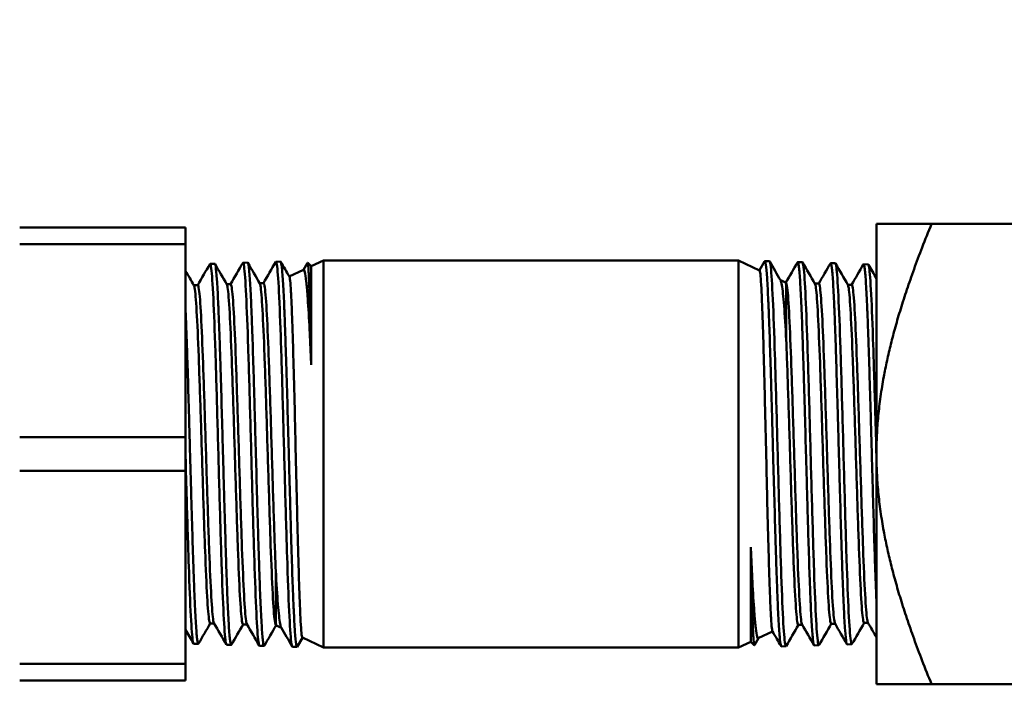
# Model space of a CAD drawing. Header units: inches. Extents: x 0 to 136, y 2 to 86.
# Tile 66 of 160: x 60.9 to 63.04, y 51.36 to 52.81. Entities that reach past the tile are written whole.
import ezdxf

# ---------------------------------------------------------------- set-up
doc = ezdxf.new("R2010")
doc.units = ezdxf.units.IN
doc.header["$LTSCALE"] = 4
doc.header["$MEASUREMENT"] = 0
doc.layers.add('Dimension (ANSI)', color=7, linetype='Continuous', lineweight=25)
doc.layers.add('Visible (ANSI)', color=7, linetype='Continuous', lineweight=50)
doc.styles.add('Note Text (ANSI)', font='tahoma.ttf')
doc.dimstyles.new('Default (ANSI)', dxfattribs={"dimscale": 4, "dimtxt": 0.12, "dimasz": 0.098425, "dimexe": 0.125, "dimexo": 0.0625, "dimgap": 0.031496, "dimtad": 0, "dimtih": 1, "dimtoh": 1, "dimrnd": 1e-08, "dimzin": 4, "dimdsep": 46, "dimtxsty": 'Note Text (ANSI)', "dimcen": 0.09, "dimdle": 0.393701, "dimclrd": 256, "dimclre": 256, "dimclrt": 256, "dimadec": 0, "dimazin": 1, "dimtfac": 1, "dimtofl": 0, "dimtmove": 0, "dimatfit": 3, "dimfxl": 1, "dimtolj": 1, "dimtzin": 4, "dimlwd": -1, "dimlwe": -1, "dimarcsym": 0})

# ---------------------------------------------------------------- blocks, each defined once
blk = doc.blocks.new('*D9')
at = {"layer": 'Defpoints', "color": 0, "transparency": 16777216}
for p in [(65.1541, 72.0232), (30.9491, 67.7637), (65.1541, 51.8443)]:
    blk.add_point(p, dxfattribs=at)
at = {"layer": 'Dimension (ANSI)', "transparency": 16777216}
for p, q in [((30.9491, 68.0137), (30.9491, 72.5232)), ((65.1541, 52.0943), (65.1541, 72.5232)), ((31.3428, 72.0232), (47.1473, 72.0232)), ((64.7604, 72.0232), (48.9559, 72.0232))]:
    blk.add_line(p, q, dxfattribs=at)
for points in [[(31.3428, 72.0888), (31.3428, 71.9576), (30.9491, 72.0232)], [(64.7604, 72.0888), (64.7604, 71.9576), (65.1541, 72.0232)]]:
    blk.add_solid(points, dxfattribs=at)
at = {"layer": 'Dimension (ANSI)', "transparency": 16777216, "insert": (47.2733, 72.2732), "char_height": 0.48, "attachment_point": 1, "style": 'Note Text (ANSI)'}
blk.add_mtext('\\A1;34.21', dxfattribs=at)

msp = doc.modelspace()

# ---------------------------------------------------------------- linework, layer by layer
at = {"layer": 'Visible (ANSI)'}
for p, q in [((61.2636, 52.3557), (60.9036, 52.3557)), ((61.2636, 52.319), (61.2636, 52.3557)), ((62.7636, 51.8637), (62.7636, 52.3637)), ((62.8832, 52.3637), (62.7636, 52.3637)), ((63.3261, 52.3637), (62.8832, 52.3637)), ((60.9036, 52.319), (61.2636, 52.319)), ((61.2636, 52.319), (61.2636, 51.9005)), ((61.5365, 52.2714), (61.563, 52.2837)), ((61.563, 52.2837), (61.563, 51.4437)), ((62.4642, 52.2837), (61.563, 52.2837)), ((62.4642, 51.4437), (62.4642, 52.2837)), ((62.5098, 52.2625), (62.4642, 52.2837)), ((61.317, 52.2766), (61.3271, 52.2769)), ((61.3885, 52.2789), (61.3985, 52.2792)), ((61.4599, 52.2811), (61.4699, 52.2814)), ((61.4888, 52.2492), (61.52, 52.2637)), ((61.5197, 52.2635), (61.5285, 52.2789)), ((61.5365, 52.2714), (61.5288, 52.279)), ((61.5365, 52.0576), (61.5365, 52.2714)), ((62.5095, 52.2626), (62.5208, 52.282)), ((62.5313, 52.2822), (62.5213, 52.2825)), ((62.6028, 52.28), (62.5927, 52.2803)), ((62.6742, 52.2778), (62.6642, 52.2781)), ((62.7456, 52.2755), (62.7356, 52.2758)), ((62.567, 52.2358), (62.5552, 52.2413)), ((61.2903, 52.2302), (61.2816, 52.2302)), ((61.3617, 52.2324), (61.3531, 52.2324)), ((61.4331, 52.2347), (61.4245, 52.2347)), ((62.6298, 52.2336), (62.6385, 52.2336)), ((62.7013, 52.2313), (62.7099, 52.2313)), ((61.2636, 51.9005), (60.9036, 51.9005)), ((61.2636, 51.827), (61.2636, 51.9005)), ((62.7636, 51.3637), (62.7636, 51.8637)), ((60.9036, 51.827), (61.2636, 51.827)), ((61.2636, 51.827), (61.2636, 51.4085)), ((62.4907, 51.6618), (62.4907, 51.4561)), ((61.3257, 51.4961), (61.3171, 51.4961)), ((61.3971, 51.4939), (61.3885, 51.4939)), ((62.5938, 51.4928), (62.6024, 51.4928)), ((62.6652, 51.495), (62.6739, 51.495)), ((62.7367, 51.4972), (62.7453, 51.4972)), ((61.4601, 51.4917), (61.4599, 51.4917)), ((61.4601, 51.4917), (61.4716, 51.4863)), ((62.5382, 51.4782), (62.5068, 51.4636)), ((61.2813, 51.4519), (61.2914, 51.4516)), ((61.3528, 51.4497), (61.3628, 51.4494)), ((61.5175, 51.4649), (61.5062, 51.4454)), ((61.5172, 51.4651), (61.563, 51.4437)), ((62.4907, 51.4561), (62.4642, 51.4437)), ((62.4907, 51.4561), (62.4982, 51.4486)), ((62.5072, 51.4638), (62.4985, 51.4488)), ((62.7099, 51.4508), (62.6999, 51.4505)), ((61.4242, 51.4475), (61.4342, 51.4472)), ((61.4956, 51.4453), (61.5056, 51.445)), ((62.4642, 51.4437), (61.563, 51.4437)), ((62.567, 51.4464), (62.557, 51.4461)), ((62.6385, 51.4486), (62.6284, 51.4483)), ((61.2636, 51.4085), (60.9036, 51.4085)), ((61.2636, 51.3717), (61.2636, 51.4085)), ((60.9036, 51.3717), (61.2636, 51.3717)), ((62.8832, 51.3637), (62.7636, 51.3637)), ((63.3261, 51.3637), (62.8832, 51.3637))]:
    msp.add_line(p, q, dxfattribs=at)
for points, weights in [([(62.8832, 52.3637), (62.7636, 52.0708), (62.7636, 51.8637)], [3.93403385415, 4.74879894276, 4.74879894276]), ([(62.7636, 51.8637), (62.7636, 51.6566), (62.8832, 51.3637)], [4.74879894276, 4.74879894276, 3.93403385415])]:
    msp.add_rational_spline(points, weights, degree=2, dxfattribs=at)
for points in [[(61.29, 52.2302), (61.2988, 52.2455), (61.3077, 52.2608), (61.3165, 52.2761)], [(61.3277, 52.2764), (61.3362, 52.2616), (61.3448, 52.2467), (61.3534, 52.2319)], [(61.3614, 52.2324), (61.3702, 52.2477), (61.3791, 52.2631), (61.3879, 52.2784)], [(61.3991, 52.2786), (61.4077, 52.2638), (61.4162, 52.249), (61.4248, 52.2341)], [(61.4328, 52.2347), (61.4417, 52.25), (61.4505, 52.2653), (61.4594, 52.2806)], [(61.4705, 52.2808), (61.4767, 52.2701), (61.4829, 52.2594), (61.4891, 52.2488)], [(62.532, 52.2815), (62.5398, 52.2679), (62.5477, 52.2543), (62.5556, 52.2406)], [(62.5668, 52.2359), (62.5753, 52.2505), (62.5837, 52.2652), (62.5922, 52.2798)], [(62.6034, 52.2793), (62.6123, 52.2639), (62.6212, 52.2484), (62.6301, 52.233)], [(62.6382, 52.2336), (62.6466, 52.2482), (62.6551, 52.2629), (62.6636, 52.2776)], [(62.6748, 52.2771), (62.6837, 52.2616), (62.6927, 52.2462), (62.7016, 52.2308)], [(62.7096, 52.2313), (62.7181, 52.246), (62.7266, 52.2607), (62.735, 52.2754)], [(62.7463, 52.2748), (62.752, 52.2648), (62.7578, 52.2548), (62.7636, 52.2449)], [(61.2636, 52.2614), (61.2697, 52.2508), (61.2758, 52.2403), (61.2819, 52.2297)], [(62.567, 52.2358), (62.5671, 52.2358), (62.5671, 52.2358), (62.5671, 52.2358)], [(61.3174, 51.4961), (61.3089, 51.4815), (61.3004, 51.4668), (61.2919, 51.4521)], [(61.3521, 51.4504), (61.3432, 51.4658), (61.3343, 51.4812), (61.3254, 51.4967)], [(61.3888, 51.4939), (61.3803, 51.4792), (61.3718, 51.4646), (61.3633, 51.4499)], [(61.4235, 51.4482), (61.4146, 51.4636), (61.4057, 51.479), (61.3968, 51.4944)], [(62.5941, 51.4928), (62.5853, 51.4775), (62.5764, 51.4622), (62.5676, 51.4469)], [(62.6279, 51.4488), (62.6193, 51.4636), (62.6107, 51.4785), (62.6021, 51.4933)], [(62.6655, 51.495), (62.6567, 51.4797), (62.6478, 51.4644), (62.639, 51.4491)], [(62.6993, 51.4511), (62.6907, 51.4659), (62.6821, 51.4807), (62.6736, 51.4955)], [(62.737, 51.4972), (62.7281, 51.4819), (62.7193, 51.4666), (62.7104, 51.4513)], [(62.7636, 51.4656), (62.7574, 51.4763), (62.7512, 51.487), (62.745, 51.4978)], [(61.2807, 51.4526), (61.275, 51.4625), (61.2693, 51.4723), (61.2636, 51.4822)], [(61.4602, 51.4917), (61.4517, 51.477), (61.4432, 51.4623), (61.4348, 51.4477)], [(61.495, 51.446), (61.4871, 51.4597), (61.4792, 51.4733), (61.4713, 51.487)], [(62.5564, 51.4467), (62.5502, 51.4573), (62.5441, 51.468), (62.5379, 51.4786)]]:
    msp.add_open_spline(points, degree=3, dxfattribs=at)
for points, knots in [([(61.3528, 51.4497), (61.3521, 51.4498), (61.3514, 51.452), (61.3507, 51.4565), (61.3492, 51.4662), (61.3477, 51.4864), (61.3463, 51.5156), (61.3448, 51.5448), (61.3433, 51.583), (61.3418, 51.6273), (61.3403, 51.6716), (61.3389, 51.7219), (61.3374, 51.7746), (61.3359, 51.8273), (61.3344, 51.8822), (61.3329, 51.9353), (61.3314, 51.9884), (61.33, 52.0396), (61.3285, 52.0851), (61.327, 52.1306), (61.3255, 52.1703), (61.324, 52.2013), (61.3225, 52.2323), (61.3211, 52.2546), (61.3196, 52.2665), (61.3186, 52.2747), (61.3175, 52.2779), (61.3165, 52.2761)], [-0.51742015, -0.51742015, -0.51742015, -0.51742015, -0.515625, -0.515625, -0.515625, -0.51171875, -0.51171875, -0.51171875, -0.5078125, -0.5078125, -0.5078125, -0.50390625, -0.50390625, -0.50390625, -0.5, -0.5, -0.5, -0.49609375, -0.49609375, -0.49609375, -0.4921875, -0.4921875, -0.4921875, -0.48828125, -0.48828125, -0.48828125, -0.48558322, -0.48558322, -0.48558322, -0.48558322]), ([(61.3271, 52.2769), (61.3273, 52.277), (61.3275, 52.2767), (61.3277, 52.2763), (61.3282, 52.2753), (61.3286, 52.2734), (61.3291, 52.2706), (61.33, 52.265), (61.3308, 52.2557), (61.3317, 52.2428), (61.3322, 52.2363), (61.3326, 52.229), (61.3331, 52.2209), (61.3335, 52.2128), (61.334, 52.2039), (61.3344, 52.1942), (61.3348, 52.1846), (61.3353, 52.1742), (61.3357, 52.1629), (61.3362, 52.1517), (61.3366, 52.1399), (61.3371, 52.1275), (61.3375, 52.1151), (61.338, 52.1022), (61.3384, 52.0887), (61.3388, 52.0752), (61.3393, 52.0611), (61.3397, 52.0465), (61.3406, 52.0173), (61.3415, 51.987), (61.3424, 51.9556), (61.3428, 51.9399), (61.3433, 51.9238), (61.3437, 51.9077), (61.3442, 51.8916), (61.3446, 51.8755), (61.345, 51.8594), (61.3455, 51.8433), (61.3459, 51.8273), (61.3464, 51.8113), (61.3468, 51.7953), (61.3473, 51.7792), (61.3477, 51.7635), (61.3486, 51.7321), (61.3495, 51.702), (61.3504, 51.6733), (61.3508, 51.659), (61.3513, 51.6449), (61.3517, 51.6315), (61.3521, 51.6181), (61.3526, 51.6053), (61.353, 51.5932), (61.3535, 51.581), (61.3539, 51.5695), (61.3543, 51.5585), (61.3548, 51.5476), (61.3552, 51.5372), (61.3557, 51.5278), (61.3566, 51.5089), (61.3574, 51.4932), (61.3583, 51.4808), (61.3588, 51.4746), (61.3592, 51.4693), (61.3597, 51.4649), (61.3601, 51.4606), (61.3606, 51.4571), (61.361, 51.4546), (61.3614, 51.4521), (61.3619, 51.4504), (61.3623, 51.4498), (61.3627, 51.4493), (61.363, 51.4493), (61.3633, 51.4499)], [0.7080056, 0.7080056, 0.7080056, 0.7080056, 0.70898438, 0.70898438, 0.70898438, 0.7109375, 0.7109375, 0.7109375, 0.71484375, 0.71484375, 0.71484375, 0.71679688, 0.71679688, 0.71679688, 0.71875, 0.71875, 0.71875, 0.72070313, 0.72070313, 0.72070313, 0.72265625, 0.72265625, 0.72265625, 0.72460938, 0.72460938, 0.72460938, 0.7265625, 0.7265625, 0.7265625, 0.73046875, 0.73046875, 0.73046875, 0.73242188, 0.73242188, 0.73242188, 0.734375, 0.734375, 0.734375, 0.73632813, 0.73632813, 0.73632813, 0.73828125, 0.73828125, 0.73828125, 0.7421875, 0.7421875, 0.7421875, 0.74414063, 0.74414063, 0.74414063, 0.74609375, 0.74609375, 0.74609375, 0.74804688, 0.74804688, 0.74804688, 0.75, 0.75, 0.75, 0.75390625, 0.75390625, 0.75390625, 0.75585938, 0.75585938, 0.75585938, 0.7578125, 0.7578125, 0.7578125, 0.75976563, 0.75976563, 0.75976563, 0.76124807, 0.76124807, 0.76124807, 0.76124807]), ([(61.4242, 51.4475), (61.4234, 51.4476), (61.4226, 51.4504), (61.4219, 51.4561), (61.4204, 51.4671), (61.4189, 51.4886), (61.4174, 51.519), (61.4159, 51.5494), (61.4145, 51.5887), (61.413, 51.634), (61.4115, 51.6792), (61.41, 51.7303), (61.4085, 51.7836), (61.4071, 51.8368), (61.4056, 51.892), (61.4041, 51.9452), (61.4026, 51.9983), (61.4011, 52.0493), (61.3996, 52.0943), (61.3982, 52.1394), (61.3967, 52.1784), (61.3952, 52.2086), (61.3937, 52.2387), (61.3922, 52.26), (61.3907, 52.2707), (61.3898, 52.2774), (61.3889, 52.28), (61.3879, 52.2784)], [-0.58015146, -0.58015146, -0.58015146, -0.58015146, -0.578125, -0.578125, -0.578125, -0.57421875, -0.57421875, -0.57421875, -0.5703125, -0.5703125, -0.5703125, -0.56640625, -0.56640625, -0.56640625, -0.5625, -0.5625, -0.5625, -0.55859375, -0.55859375, -0.55859375, -0.5546875, -0.5546875, -0.5546875, -0.55078125, -0.55078125, -0.55078125, -0.54831807, -0.54831807, -0.54831807, -0.54831807]), ([(61.3985, 52.2792), (61.3993, 52.2792), (61.4, 52.2764), (61.4008, 52.2708), (61.4012, 52.2676), (61.4017, 52.2634), (61.4021, 52.2583), (61.4026, 52.2533), (61.403, 52.2474), (61.4034, 52.2407), (61.4039, 52.2339), (61.4043, 52.2263), (61.4048, 52.2177), (61.4052, 52.2092), (61.4057, 52.2), (61.4061, 52.19), (61.4065, 52.1801), (61.407, 52.1694), (61.4074, 52.158), (61.4078, 52.1467), (61.4083, 52.1346), (61.4087, 52.1218), (61.4096, 52.0964), (61.4105, 52.069), (61.4114, 52.0398), (61.4118, 52.0253), (61.4123, 52.0101), (61.4127, 51.9947), (61.4132, 51.9793), (61.4136, 51.9638), (61.414, 51.948), (61.4145, 51.9323), (61.4149, 51.9164), (61.4153, 51.9003), (61.4158, 51.8843), (61.4162, 51.8679), (61.4167, 51.8517), (61.4176, 51.8194), (61.4184, 51.7876), (61.4193, 51.7564), (61.4198, 51.7408), (61.4202, 51.7252), (61.4206, 51.7102), (61.4211, 51.6951), (61.4215, 51.6806), (61.422, 51.6664), (61.4224, 51.6523), (61.4229, 51.6386), (61.4233, 51.6253), (61.4237, 51.612), (61.4242, 51.5992), (61.4246, 51.5871), (61.4255, 51.5629), (61.4264, 51.5415), (61.4273, 51.5229), (61.4277, 51.5136), (61.4281, 51.505), (61.4286, 51.4973), (61.429, 51.4897), (61.4295, 51.4828), (61.4299, 51.4769), (61.4303, 51.4709), (61.4308, 51.4658), (61.4312, 51.4616), (61.4317, 51.4574), (61.4321, 51.454), (61.4325, 51.4517), (61.4333, 51.4477), (61.434, 51.4464), (61.4348, 51.4477)], [0.81301709, 0.81301709, 0.81301709, 0.81301709, 0.81640625, 0.81640625, 0.81640625, 0.81835938, 0.81835938, 0.81835938, 0.8203125, 0.8203125, 0.8203125, 0.82226563, 0.82226563, 0.82226563, 0.82421875, 0.82421875, 0.82421875, 0.82617188, 0.82617188, 0.82617188, 0.828125, 0.828125, 0.828125, 0.83203125, 0.83203125, 0.83203125, 0.83398438, 0.83398438, 0.83398438, 0.8359375, 0.8359375, 0.8359375, 0.83789063, 0.83789063, 0.83789063, 0.83984375, 0.83984375, 0.83984375, 0.84375, 0.84375, 0.84375, 0.84570313, 0.84570313, 0.84570313, 0.84765625, 0.84765625, 0.84765625, 0.84960938, 0.84960938, 0.84960938, 0.8515625, 0.8515625, 0.8515625, 0.85546875, 0.85546875, 0.85546875, 0.85742188, 0.85742188, 0.85742188, 0.859375, 0.859375, 0.859375, 0.86132813, 0.86132813, 0.86132813, 0.86328125, 0.86328125, 0.86328125, 0.86656356, 0.86656356, 0.86656356, 0.86656356]), ([(61.4956, 51.4453), (61.4948, 51.4453), (61.4939, 51.4489), (61.493, 51.456), (61.4916, 51.4683), (61.4901, 51.4911), (61.4886, 51.5227), (61.4871, 51.5543), (61.4856, 51.5947), (61.4841, 51.6409), (61.4827, 51.687), (61.4812, 51.7389), (61.4797, 51.7927), (61.4782, 51.8464), (61.4767, 51.9019), (61.4753, 51.9551), (61.4738, 52.0082), (61.4723, 52.059), (61.4708, 52.1036), (61.4693, 52.1481), (61.4678, 52.1865), (61.4664, 52.2157), (61.4649, 52.245), (61.4634, 52.2651), (61.4619, 52.2746), (61.4611, 52.2801), (61.4602, 52.2821), (61.4594, 52.2806)], [-0.64288277, -0.64288277, -0.64288277, -0.64288277, -0.640625, -0.640625, -0.640625, -0.63671875, -0.63671875, -0.63671875, -0.6328125, -0.6328125, -0.6328125, -0.62890625, -0.62890625, -0.62890625, -0.625, -0.625, -0.625, -0.62109375, -0.62109375, -0.62109375, -0.6171875, -0.6171875, -0.6171875, -0.61328125, -0.61328125, -0.61328125, -0.61105317, -0.61105317, -0.61105317, -0.61105317]), ([(61.4699, 52.2814), (61.4702, 52.2814), (61.4705, 52.281), (61.4708, 52.2801), (61.4713, 52.2789), (61.4717, 52.2767), (61.4721, 52.2736), (61.4726, 52.2706), (61.473, 52.2666), (61.4734, 52.2616), (61.4739, 52.2567), (61.4743, 52.2509), (61.4748, 52.2442), (61.4756, 52.2309), (61.4765, 52.2144), (61.4774, 52.1946), (61.4778, 52.1846), (61.4783, 52.174), (61.4787, 52.1627), (61.4791, 52.1515), (61.4796, 52.1397), (61.48, 52.1272), (61.4805, 52.1147), (61.4809, 52.1016), (61.4813, 52.0879), (61.4818, 52.0741), (61.4822, 52.06), (61.4827, 52.0455), (61.4835, 52.0166), (61.4844, 51.9861), (61.4853, 51.9544), (61.4862, 51.9226), (61.487, 51.8906), (61.4879, 51.8584), (61.4884, 51.8423), (61.4888, 51.8261), (61.4893, 51.81), (61.4897, 51.7939), (61.4901, 51.778), (61.4906, 51.7624), (61.491, 51.7468), (61.4914, 51.7315), (61.4919, 51.7164), (61.4923, 51.7013), (61.4928, 51.6864), (61.4932, 51.672), (61.4941, 51.6431), (61.4949, 51.6164), (61.4958, 51.5919), (61.4962, 51.5796), (61.4967, 51.5678), (61.4971, 51.5568), (61.4976, 51.5458), (61.498, 51.5355), (61.4985, 51.526), (61.4989, 51.5165), (61.4993, 51.5078), (61.4998, 51.4998), (61.5002, 51.4918), (61.5006, 51.4846), (61.5011, 51.4782), (61.502, 51.4656), (61.5028, 51.4565), (61.5037, 51.451), (61.5041, 51.4483), (61.5046, 51.4465), (61.505, 51.4456), (61.5054, 51.4448), (61.5058, 51.4448), (61.5062, 51.4454)], [0.91860963, 0.91860963, 0.91860963, 0.91860963, 0.91992188, 0.91992188, 0.91992188, 0.921875, 0.921875, 0.921875, 0.92382813, 0.92382813, 0.92382813, 0.92578125, 0.92578125, 0.92578125, 0.9296875, 0.9296875, 0.9296875, 0.93164063, 0.93164063, 0.93164063, 0.93359375, 0.93359375, 0.93359375, 0.93554688, 0.93554688, 0.93554688, 0.9375, 0.9375, 0.9375, 0.94140625, 0.94140625, 0.94140625, 0.9453125, 0.9453125, 0.9453125, 0.94726563, 0.94726563, 0.94726563, 0.94921875, 0.94921875, 0.94921875, 0.95117188, 0.95117188, 0.95117188, 0.953125, 0.953125, 0.953125, 0.95703125, 0.95703125, 0.95703125, 0.95898438, 0.95898438, 0.95898438, 0.9609375, 0.9609375, 0.9609375, 0.96289063, 0.96289063, 0.96289063, 0.96484375, 0.96484375, 0.96484375, 0.96875, 0.96875, 0.96875, 0.97070313, 0.97070313, 0.97070313, 0.97242932, 0.97242932, 0.97242932, 0.97242932]), ([(61.52, 52.2637), (61.5209, 52.2641), (61.5218, 52.2624), (61.5238, 52.2543), (61.5248, 52.2475), (61.5267, 52.2299), (61.5276, 52.2194), (61.5298, 52.1892), (61.5311, 52.1675), (61.5331, 52.1295), (61.5338, 52.1155), (61.5351, 52.0871), (61.5358, 52.0726), (61.5365, 52.0576)], [-1.10351, -1.10351, -1.10351, -1.10351, -0.920478, -0.920478, -0.721148, -0.721148, -0.537172, -0.537172, -0.270681, -0.270681, -0.131555, -0.131555, -0.000001, -0.000001, -0.000001, -0.000001]), ([(61.5365, 52.0576), (61.5361, 52.0745), (61.5358, 52.0907), (61.5355, 52.1061), (61.5353, 52.1139), (61.5351, 52.1215), (61.535, 52.1288), (61.5347, 52.1398), (61.5345, 52.1503), (61.5342, 52.1604), (61.534, 52.1705), (61.5337, 52.18), (61.5335, 52.1889), (61.5332, 52.1985), (61.533, 52.2074), (61.5327, 52.2156), (61.5325, 52.2226), (61.5322, 52.229), (61.532, 52.2349), (61.5318, 52.2413), (61.5315, 52.2472), (61.5313, 52.2522), (61.531, 52.2573), (61.5308, 52.2616), (61.5306, 52.2653), (61.5303, 52.2684), (61.5301, 52.271), (61.5299, 52.273), (61.5299, 52.2734), (61.5299, 52.2737), (61.5298, 52.274), (61.5296, 52.2762), (61.5293, 52.2777), (61.5291, 52.2785), (61.5289, 52.2791), (61.5287, 52.2792), (61.5285, 52.2789)], [0, 0, 0, 0, 0.0829133, 0.0829133, 0.0829133, 0.125, 0.125, 0.125, 0.1875, 0.1875, 0.1875, 0.25, 0.25, 0.25, 0.3174576, 0.3174576, 0.3174576, 0.375, 0.375, 0.375, 0.4375, 0.4375, 0.4375, 0.5, 0.5, 0.5, 0.5535665, 0.5535665, 0.5535665, 0.5625, 0.5625, 0.5625, 0.625, 0.625, 0.625, 0.6745228, 0.6745228, 0.6745228, 0.6745228]), ([(62.5098, 52.2625), (62.5099, 52.2624), (62.5101, 52.2622), (62.5108, 52.2603), (62.5114, 52.2563), (62.5126, 52.2432), (62.5132, 52.2342), (62.5144, 52.2117), (62.5149, 52.1982), (62.5161, 52.1672), (62.5167, 52.1496), (62.5179, 52.1111), (62.5185, 52.0904), (62.5197, 52.0461), (62.5203, 52.0226), (62.5215, 51.9742), (62.5221, 51.9493), (62.5233, 51.8986), (62.5239, 51.8729), (62.5251, 51.8218), (62.5256, 51.7966), (62.5268, 51.7471), (62.5274, 51.723), (62.5286, 51.6778), (62.5292, 51.6567), (62.5304, 51.6156), (62.531, 51.596), (62.5322, 51.5619), (62.5327, 51.5473), (62.5339, 51.521), (62.5346, 51.5096), (62.5357, 51.4926), (62.5363, 51.4866), (62.5372, 51.4806), (62.5376, 51.4792), (62.5379, 51.4786)], [-6.106036, -6.106036, -6.106036, -6.106036, -6.057567, -6.057567, -5.863977, -5.863977, -5.668706, -5.668706, -5.475694, -5.475694, -5.281059, -5.281059, -5.088626, -5.088626, -4.894628, -4.894628, -4.702774, -4.702774, -4.509414, -4.509414, -4.31814, -4.31814, -4.12542, -4.12542, -3.941015, -3.941015, -3.74188, -3.74188, -3.557991, -3.557991, -3.359555, -3.359555, -3.176185, -3.176185, -3.06615, -3.06615, -3.06615, -3.06615]), ([(62.557, 51.4461), (62.5568, 51.4461), (62.5566, 51.4463), (62.5564, 51.4467), (62.5559, 51.4476), (62.5555, 51.4494), (62.5551, 51.4521), (62.5546, 51.4548), (62.5542, 51.4585), (62.5538, 51.463), (62.5533, 51.4676), (62.5529, 51.4731), (62.5524, 51.4794), (62.5516, 51.4921), (62.5507, 51.508), (62.5498, 51.5272), (62.5494, 51.5368), (62.5489, 51.5472), (62.5485, 51.5582), (62.548, 51.5691), (62.5476, 51.5808), (62.5472, 51.593), (62.5467, 51.6052), (62.5463, 51.6181), (62.5458, 51.6316), (62.5454, 51.6452), (62.545, 51.6591), (62.5445, 51.6735), (62.5437, 51.7021), (62.5428, 51.7323), (62.5419, 51.7639), (62.541, 51.7955), (62.5402, 51.8274), (62.5393, 51.8596), (62.5388, 51.8757), (62.5384, 51.8919), (62.5379, 51.9081), (62.5375, 51.9242), (62.5371, 51.9402), (62.5366, 51.9558), (62.5362, 51.9715), (62.5358, 51.987), (62.5353, 52.0022), (62.5349, 52.0174), (62.5344, 52.0324), (62.534, 52.047), (62.5331, 52.0762), (62.5323, 52.1033), (62.5314, 52.1283), (62.5309, 52.1408), (62.5305, 52.1528), (62.5301, 52.1641), (62.5296, 52.1754), (62.5292, 52.1859), (62.5287, 52.1957), (62.5283, 52.2055), (62.5279, 52.2146), (62.5274, 52.2229), (62.527, 52.2312), (62.5266, 52.2388), (62.5261, 52.2454), (62.5252, 52.2587), (62.5244, 52.2685), (62.5235, 52.2747), (62.5231, 52.2778), (62.5226, 52.28), (62.5222, 52.2813), (62.5217, 52.2825), (62.5213, 52.2828), (62.5209, 52.2822), (62.5208, 52.2822), (62.5208, 52.2821), (62.5208, 52.282)], [0.91898941, 0.91898941, 0.91898941, 0.91898941, 0.91992187, 0.91992187, 0.91992187, 0.921875, 0.921875, 0.921875, 0.92382812, 0.92382812, 0.92382812, 0.92578125, 0.92578125, 0.92578125, 0.9296875, 0.9296875, 0.9296875, 0.93164062, 0.93164062, 0.93164062, 0.93359375, 0.93359375, 0.93359375, 0.93554687, 0.93554687, 0.93554687, 0.9375, 0.9375, 0.9375, 0.94140625, 0.94140625, 0.94140625, 0.9453125, 0.9453125, 0.9453125, 0.94726562, 0.94726562, 0.94726562, 0.94921875, 0.94921875, 0.94921875, 0.95117187, 0.95117187, 0.95117187, 0.953125, 0.953125, 0.953125, 0.95703125, 0.95703125, 0.95703125, 0.95898437, 0.95898437, 0.95898437, 0.9609375, 0.9609375, 0.9609375, 0.96289062, 0.96289062, 0.96289062, 0.96484375, 0.96484375, 0.96484375, 0.96875, 0.96875, 0.96875, 0.97070312, 0.97070312, 0.97070312, 0.97265625, 0.97265625, 0.97265625, 0.97281446, 0.97281446, 0.97281446, 0.97281446]), ([(62.5313, 52.2822), (62.5323, 52.2821), (62.5332, 52.2778), (62.5342, 52.2692), (62.5356, 52.2557), (62.5371, 52.2318), (62.5386, 52.1992), (62.5401, 52.1666), (62.5416, 52.1253), (62.5431, 52.0785), (62.5445, 52.0317), (62.546, 51.9794), (62.5475, 51.9255), (62.549, 51.8715), (62.5505, 51.8161), (62.5519, 51.7632), (62.5534, 51.7103), (62.5549, 51.6601), (62.5564, 51.6162), (62.5579, 51.5724), (62.5594, 51.5349), (62.5608, 51.5067), (62.5623, 51.4785), (62.5638, 51.4596), (62.5653, 51.4513), (62.566, 51.447), (62.5668, 51.4456), (62.5676, 51.4469)], [-0.64310929, -0.64310929, -0.64310929, -0.64310929, -0.640625, -0.640625, -0.640625, -0.63671875, -0.63671875, -0.63671875, -0.6328125, -0.6328125, -0.6328125, -0.62890625, -0.62890625, -0.62890625, -0.625, -0.625, -0.625, -0.62109375, -0.62109375, -0.62109375, -0.6171875, -0.6171875, -0.6171875, -0.61328125, -0.61328125, -0.61328125, -0.61128112, -0.61128112, -0.61128112, -0.61128112]), ([(62.6284, 51.4483), (62.6278, 51.4483), (62.6271, 51.4504), (62.6264, 51.4549), (62.626, 51.4578), (62.6255, 51.4616), (62.6251, 51.4663), (62.6246, 51.471), (62.6242, 51.4765), (62.6238, 51.4829), (62.6233, 51.4894), (62.6229, 51.4967), (62.6224, 51.5049), (62.622, 51.5131), (62.6215, 51.522), (62.6211, 51.5317), (62.6207, 51.5414), (62.6202, 51.5517), (62.6198, 51.5628), (62.6194, 51.5739), (62.6189, 51.5858), (62.6185, 51.5983), (62.6176, 51.6233), (62.6167, 51.6503), (62.6158, 51.6791), (62.6154, 51.6936), (62.6149, 51.7086), (62.6145, 51.7238), (62.614, 51.7391), (62.6136, 51.7546), (62.6132, 51.7702), (62.6127, 51.7859), (62.6123, 51.8017), (62.6119, 51.8177), (62.6114, 51.8338), (62.611, 51.8501), (62.6105, 51.8663), (62.6096, 51.8987), (62.6088, 51.9306), (62.6079, 51.962), (62.6074, 51.9776), (62.607, 51.9933), (62.6066, 52.0085), (62.6061, 52.0236), (62.6057, 52.0384), (62.6052, 52.0527), (62.6048, 52.067), (62.6043, 52.0809), (62.6039, 52.0944), (62.6035, 52.1078), (62.603, 52.1209), (62.6026, 52.1332), (62.6017, 52.1579), (62.6008, 52.1798), (62.5999, 52.199), (62.5995, 52.2086), (62.5991, 52.2176), (62.5986, 52.2256), (62.5982, 52.2335), (62.5977, 52.2407), (62.5973, 52.247), (62.5969, 52.2533), (62.5964, 52.2587), (62.596, 52.2633), (62.5955, 52.2679), (62.5951, 52.2716), (62.5946, 52.2743), (62.5938, 52.2794), (62.593, 52.2813), (62.5922, 52.2798)], [0.81339896, 0.81339896, 0.81339896, 0.81339896, 0.81640625, 0.81640625, 0.81640625, 0.81835937, 0.81835937, 0.81835937, 0.8203125, 0.8203125, 0.8203125, 0.82226562, 0.82226562, 0.82226562, 0.82421875, 0.82421875, 0.82421875, 0.82617187, 0.82617187, 0.82617187, 0.828125, 0.828125, 0.828125, 0.83203125, 0.83203125, 0.83203125, 0.83398437, 0.83398437, 0.83398437, 0.8359375, 0.8359375, 0.8359375, 0.83789062, 0.83789062, 0.83789062, 0.83984375, 0.83984375, 0.83984375, 0.84375, 0.84375, 0.84375, 0.84570312, 0.84570312, 0.84570312, 0.84765625, 0.84765625, 0.84765625, 0.84960937, 0.84960937, 0.84960937, 0.8515625, 0.8515625, 0.8515625, 0.85546875, 0.85546875, 0.85546875, 0.85742187, 0.85742187, 0.85742187, 0.859375, 0.859375, 0.859375, 0.86132812, 0.86132812, 0.86132812, 0.86328125, 0.86328125, 0.86328125, 0.86694473, 0.86694473, 0.86694473, 0.86694473]), ([(62.6028, 52.28), (62.6036, 52.2799), (62.6045, 52.2764), (62.6053, 52.2693), (62.6068, 52.2572), (62.6083, 52.2345), (62.6098, 52.2031), (62.6113, 52.1716), (62.6127, 52.1315), (62.6142, 52.0856), (62.6157, 52.0397), (62.6172, 51.9881), (62.6187, 51.9346), (62.6201, 51.8812), (62.6216, 51.826), (62.6231, 51.7731), (62.6246, 51.7202), (62.6261, 51.6697), (62.6276, 51.6253), (62.629, 51.581), (62.6305, 51.5428), (62.632, 51.5137), (62.6335, 51.4846), (62.635, 51.4645), (62.6365, 51.455), (62.6373, 51.4496), (62.6382, 51.4476), (62.639, 51.4491)], [-0.58037798, -0.58037798, -0.58037798, -0.58037798, -0.578125, -0.578125, -0.578125, -0.57421875, -0.57421875, -0.57421875, -0.5703125, -0.5703125, -0.5703125, -0.56640625, -0.56640625, -0.56640625, -0.5625, -0.5625, -0.5625, -0.55859375, -0.55859375, -0.55859375, -0.5546875, -0.5546875, -0.5546875, -0.55078125, -0.55078125, -0.55078125, -0.54854587, -0.54854587, -0.54854587, -0.54854587]), ([(62.6999, 51.4505), (62.6997, 51.4505), (62.6996, 51.4506), (62.6995, 51.4508), (62.699, 51.4513), (62.6986, 51.4529), (62.6981, 51.4553), (62.6972, 51.4602), (62.6964, 51.4688), (62.6955, 51.4811), (62.695, 51.4872), (62.6946, 51.4942), (62.6941, 51.502), (62.6937, 51.5097), (62.6932, 51.5183), (62.6928, 51.5277), (62.6924, 51.537), (62.6919, 51.5472), (62.6915, 51.5581), (62.691, 51.5691), (62.6906, 51.5807), (62.6901, 51.5928), (62.6897, 51.605), (62.6892, 51.6177), (62.6888, 51.631), (62.6884, 51.6443), (62.6879, 51.6582), (62.6875, 51.6726), (62.6866, 51.7014), (62.6857, 51.7315), (62.6848, 51.7627), (62.6844, 51.7783), (62.6839, 51.7944), (62.6835, 51.8105), (62.683, 51.8265), (62.6826, 51.8426), (62.6822, 51.8587), (62.6817, 51.8747), (62.6813, 51.8908), (62.6808, 51.9068), (62.6804, 51.9229), (62.6799, 51.939), (62.6795, 51.9548), (62.6786, 51.9864), (62.6777, 52.0167), (62.6768, 52.0458), (62.6764, 52.0603), (62.6759, 52.0745), (62.6755, 52.0881), (62.6751, 52.1017), (62.6746, 52.1147), (62.6742, 52.1271), (62.6737, 52.1395), (62.6733, 52.1513), (62.6729, 52.1625), (62.6724, 52.1737), (62.672, 52.1844), (62.6715, 52.1941), (62.6706, 52.2136), (62.6698, 52.2299), (62.6689, 52.243), (62.6684, 52.2495), (62.668, 52.2552), (62.6675, 52.2599), (62.6671, 52.2646), (62.6666, 52.2684), (62.6662, 52.2713), (62.6658, 52.2742), (62.6653, 52.2762), (62.6649, 52.2772), (62.6645, 52.2782), (62.664, 52.2783), (62.6636, 52.2776)], [0.7083839, 0.7083839, 0.7083839, 0.7083839, 0.70898437, 0.70898437, 0.70898437, 0.7109375, 0.7109375, 0.7109375, 0.71484375, 0.71484375, 0.71484375, 0.71679687, 0.71679687, 0.71679687, 0.71875, 0.71875, 0.71875, 0.72070312, 0.72070312, 0.72070312, 0.72265625, 0.72265625, 0.72265625, 0.72460937, 0.72460937, 0.72460937, 0.7265625, 0.7265625, 0.7265625, 0.73046875, 0.73046875, 0.73046875, 0.73242187, 0.73242187, 0.73242187, 0.734375, 0.734375, 0.734375, 0.73632812, 0.73632812, 0.73632812, 0.73828125, 0.73828125, 0.73828125, 0.7421875, 0.7421875, 0.7421875, 0.74414062, 0.74414062, 0.74414062, 0.74609375, 0.74609375, 0.74609375, 0.74804687, 0.74804687, 0.74804687, 0.75, 0.75, 0.75, 0.75390625, 0.75390625, 0.75390625, 0.75585937, 0.75585937, 0.75585937, 0.7578125, 0.7578125, 0.7578125, 0.75976562, 0.75976562, 0.75976562, 0.76162876, 0.76162876, 0.76162876, 0.76162876]), ([(62.6742, 52.2777), (62.675, 52.2777), (62.6757, 52.2749), (62.6765, 52.2692), (62.678, 52.2583), (62.6795, 52.237), (62.6809, 52.2067), (62.6824, 52.1765), (62.6839, 52.1374), (62.6854, 52.0924), (62.6869, 52.0475), (62.6883, 51.9966), (62.6898, 51.9437), (62.6913, 51.8908), (62.6928, 51.8358), (62.6943, 51.7829), (62.6958, 51.7301), (62.6972, 51.6793), (62.6987, 51.6345), (62.7002, 51.5897), (62.7017, 51.5508), (62.7032, 51.5208), (62.7047, 51.4908), (62.7061, 51.4697), (62.7076, 51.459), (62.7086, 51.4523), (62.7095, 51.4497), (62.7104, 51.4513)], [-0.51764666, -0.51764666, -0.51764666, -0.51764666, -0.515625, -0.515625, -0.515625, -0.51171875, -0.51171875, -0.51171875, -0.5078125, -0.5078125, -0.5078125, -0.50390625, -0.50390625, -0.50390625, -0.5, -0.5, -0.5, -0.49609375, -0.49609375, -0.49609375, -0.4921875, -0.4921875, -0.4921875, -0.48828125, -0.48828125, -0.48828125, -0.48581075, -0.48581075, -0.48581075, -0.48581075]), ([(62.7636, 51.5433), (62.7636, 51.5437), (62.7636, 51.5441), (62.7635, 51.5445), (62.7631, 51.5547), (62.7627, 51.5655), (62.7622, 51.5771), (62.7618, 51.5886), (62.7613, 51.6007), (62.7609, 51.6136), (62.7604, 51.6265), (62.76, 51.64), (62.7595, 51.6539), (62.7586, 51.6816), (62.7578, 51.7109), (62.7569, 51.742), (62.7564, 51.7575), (62.756, 51.7733), (62.7555, 51.7891), (62.7551, 51.8049), (62.7546, 51.8209), (62.7542, 51.8369), (62.7537, 51.853), (62.7533, 51.8691), (62.7529, 51.8854), (62.7524, 51.9017), (62.7519, 51.9177), (62.7515, 51.9336), (62.7511, 51.9494), (62.7506, 51.9651), (62.7502, 51.9805), (62.7497, 51.9959), (62.7493, 52.0113), (62.7488, 52.0262), (62.7479, 52.0561), (62.747, 52.0839), (62.7462, 52.1098), (62.7457, 52.1227), (62.7453, 52.1352), (62.7448, 52.147), (62.7444, 52.1588), (62.7439, 52.1698), (62.7435, 52.1801), (62.743, 52.1904), (62.7426, 52.2), (62.7421, 52.2088), (62.7417, 52.2176), (62.7413, 52.2257), (62.7408, 52.2329), (62.7399, 52.2473), (62.739, 52.2581), (62.7381, 52.2654), (62.7377, 52.269), (62.7372, 52.2717), (62.7368, 52.2734), (62.7364, 52.2752), (62.7359, 52.276), (62.7355, 52.2758), (62.7353, 52.2758), (62.7352, 52.2756), (62.735, 52.2754)], [0.61515712, 0.61515712, 0.61515712, 0.61515712, 0.61523437, 0.61523437, 0.61523437, 0.6171875, 0.6171875, 0.6171875, 0.61914062, 0.61914062, 0.61914062, 0.62109375, 0.62109375, 0.62109375, 0.625, 0.625, 0.625, 0.62695312, 0.62695312, 0.62695312, 0.62890625, 0.62890625, 0.62890625, 0.63085937, 0.63085937, 0.63085937, 0.6328125, 0.6328125, 0.6328125, 0.63476562, 0.63476562, 0.63476562, 0.63671875, 0.63671875, 0.63671875, 0.640625, 0.640625, 0.640625, 0.64257812, 0.64257812, 0.64257812, 0.64453125, 0.64453125, 0.64453125, 0.64648437, 0.64648437, 0.64648437, 0.6484375, 0.6484375, 0.6484375, 0.65234375, 0.65234375, 0.65234375, 0.65429687, 0.65429687, 0.65429687, 0.65625, 0.65625, 0.65625, 0.6568981, 0.6568981, 0.6568981, 0.6568981]), ([(62.7456, 52.2755), (62.7463, 52.2755), (62.747, 52.2733), (62.7477, 52.2689), (62.7491, 52.2592), (62.7506, 52.2392), (62.7521, 52.2101), (62.7536, 52.1811), (62.7551, 52.1431), (62.7565, 52.0991), (62.758, 52.0551), (62.7595, 52.005), (62.761, 51.9526), (62.7619, 51.9219), (62.7627, 51.8905), (62.7636, 51.8591)], [-0.45491535, -0.45491535, -0.45491535, -0.45491535, -0.453125, -0.453125, -0.453125, -0.44921875, -0.44921875, -0.44921875, -0.4453125, -0.4453125, -0.4453125, -0.44140625, -0.44140625, -0.44140625, -0.43911925, -0.43911925, -0.43911925, -0.43911925]), ([(61.5172, 51.4651), (61.5172, 51.4651), (61.5171, 51.4652), (61.5164, 51.4662), (61.5158, 51.4697), (61.5146, 51.4816), (61.514, 51.49), (61.5128, 51.5115), (61.5123, 51.5245), (61.5111, 51.5546), (61.5105, 51.5717), (61.5093, 51.6094), (61.5087, 51.6298), (61.5075, 51.6735), (61.5069, 51.6967), (61.5057, 51.7447), (61.5051, 51.7694), (61.5039, 51.82), (61.5033, 51.8457), (61.5021, 51.8968), (61.5016, 51.9221), (61.5004, 51.9718), (61.4998, 51.9961), (61.4986, 52.0418), (61.498, 52.0632), (61.4968, 52.1049), (61.4962, 52.125), (61.495, 52.1599), (61.4945, 52.1749), (61.4933, 52.2023), (61.4926, 52.2141), (61.4914, 52.2322), (61.4909, 52.2388), (61.4899, 52.2461), (61.4895, 52.248), (61.4891, 52.2488)], [-6.083431, -6.083431, -6.083431, -6.083431, -6.057567, -6.057567, -5.863977, -5.863977, -5.668706, -5.668706, -5.475694, -5.475694, -5.281059, -5.281059, -5.088626, -5.088626, -4.894628, -4.894628, -4.702774, -4.702774, -4.509414, -4.509414, -4.31814, -4.31814, -4.12542, -4.12542, -3.941015, -3.941015, -3.74188, -3.74188, -3.557991, -3.557991, -3.359555, -3.359555, -3.176185, -3.176185, -3.044085, -3.044085, -3.044085, -3.044085]), ([(62.5677, 52.1107), (62.5661, 52.1399), (62.5646, 52.1651), (62.5614, 52.2057), (62.5599, 52.2209), (62.5574, 52.2356), (62.5565, 52.2391), (62.5556, 52.2406)], [-4.9522142, -4.9522142, -4.9522142, -4.9522142, -4.6649721, -4.6649721, -4.3743991, -4.3743991, -4.2091155, -4.2091155, -4.2091155, -4.2091155]), ([(61.2819, 52.2297), (61.2826, 52.2286), (61.2832, 52.2258), (61.2853, 52.2107), (61.2868, 52.1909), (61.2898, 52.1359), (61.2913, 52.1006), (61.2942, 52.0199), (61.2957, 51.9744), (61.2987, 51.8801), (61.3002, 51.8314), (61.3031, 51.7378), (61.3046, 51.6931), (61.3076, 51.6145), (61.3091, 51.5806), (61.312, 51.5287), (61.3135, 51.5107), (61.3157, 51.4981), (61.3164, 51.4961), (61.3171, 51.4961)], [0.48660161, 0.48660161, 0.48660161, 0.48660161, 0.48828125, 0.48828125, 0.4921875, 0.4921875, 0.49609375, 0.49609375, 0.5, 0.5, 0.50390625, 0.50390625, 0.5078125, 0.5078125, 0.51171875, 0.51171875, 0.515625, 0.515625, 0.51742881, 0.51742881, 0.51742881, 0.51742881]), ([(61.2903, 52.2302), (61.2911, 52.2302), (61.2919, 52.2272), (61.2943, 52.2107), (61.2958, 52.1909), (61.2987, 52.1359), (61.3002, 52.1006), (61.3032, 52.0199), (61.3047, 51.9744), (61.3076, 51.8801), (61.3091, 51.8314), (61.3121, 51.7378), (61.3135, 51.6931), (61.3165, 51.6145), (61.318, 51.5806), (61.321, 51.5287), (61.3224, 51.5107), (61.3244, 51.4993), (61.3249, 51.4975), (61.3254, 51.4967)], [0.48606246, 0.48606246, 0.48606246, 0.48606246, 0.48828125, 0.48828125, 0.4921875, 0.4921875, 0.49609375, 0.49609375, 0.5, 0.5, 0.50390625, 0.50390625, 0.5078125, 0.5078125, 0.51171875, 0.51171875, 0.515625, 0.515625, 0.51689165, 0.51689165, 0.51689165, 0.51689165]), ([(61.3534, 52.2319), (61.3539, 52.231), (61.3545, 52.2287), (61.3565, 52.2157), (61.358, 52.1968), (61.361, 52.1433), (61.3624, 52.1086), (61.3654, 52.0286), (61.3669, 51.9833), (61.3699, 51.8889), (61.3713, 51.8398), (61.3743, 51.7452), (61.3758, 51.6998), (61.3787, 51.6194), (61.3802, 51.5845), (61.3832, 51.5304), (61.3847, 51.5113), (61.3869, 51.4965), (61.3877, 51.4939), (61.3885, 51.4939)], [0.54933093, 0.54933093, 0.54933093, 0.54933093, 0.55078125, 0.55078125, 0.5546875, 0.5546875, 0.55859375, 0.55859375, 0.5625, 0.5625, 0.56640625, 0.56640625, 0.5703125, 0.5703125, 0.57421875, 0.57421875, 0.578125, 0.578125, 0.58016155, 0.58016155, 0.58016155, 0.58016155]), ([(61.3617, 52.2324), (61.3624, 52.2324), (61.3632, 52.23), (61.3654, 52.2157), (61.3669, 52.1968), (61.3699, 52.1433), (61.3714, 52.1086), (61.3743, 52.0286), (61.3758, 51.9833), (61.3788, 51.8889), (61.3803, 51.8398), (61.3832, 51.7452), (61.3847, 51.6998), (61.3877, 51.6194), (61.3892, 51.5845), (61.3921, 51.5304), (61.3936, 51.5113), (61.3957, 51.4978), (61.3962, 51.4954), (61.3968, 51.4944)], [0.54879517, 0.54879517, 0.54879517, 0.54879517, 0.55078125, 0.55078125, 0.5546875, 0.5546875, 0.55859375, 0.55859375, 0.5625, 0.5625, 0.56640625, 0.56640625, 0.5703125, 0.5703125, 0.57421875, 0.57421875, 0.578125, 0.578125, 0.57962723, 0.57962723, 0.57962723, 0.57962723]), ([(61.4248, 52.2341), (61.4253, 52.2333), (61.4257, 52.2316), (61.4277, 52.2205), (61.4292, 52.2026), (61.4321, 52.1506), (61.4336, 52.1165), (61.4366, 52.0373), (61.4381, 51.9922), (61.441, 51.8977), (61.4425, 51.8483), (61.4455, 51.7528), (61.4469, 51.7067), (61.4499, 51.6246), (61.4514, 51.5886), (61.4544, 51.5324), (61.4558, 51.5121), (61.4582, 51.4949), (61.459, 51.4917), (61.4599, 51.4917)], [0.61206002, 0.61206002, 0.61206002, 0.61206002, 0.61328125, 0.61328125, 0.6171875, 0.6171875, 0.62109375, 0.62109375, 0.625, 0.625, 0.62890625, 0.62890625, 0.6328125, 0.6328125, 0.63671875, 0.63671875, 0.640625, 0.640625, 0.64289424, 0.64289424, 0.64289424, 0.64289424]), ([(61.4331, 52.2347), (61.4338, 52.2347), (61.4345, 52.2328), (61.4366, 52.2205), (61.4381, 52.2026), (61.4411, 52.1506), (61.4425, 52.1165), (61.4455, 52.0373), (61.447, 51.9922), (61.4499, 51.8977), (61.4514, 51.8483), (61.4544, 51.7528), (61.4559, 51.7067), (61.4581, 51.646), (61.4588, 51.6275), (61.4595, 51.6105)], [0.6115279, 0.6115279, 0.6115279, 0.6115279, 0.61328125, 0.61328125, 0.6171875, 0.6171875, 0.62109375, 0.62109375, 0.625, 0.625, 0.62890625, 0.62890625, 0.6328125, 0.6328125, 0.63468015, 0.63468015, 0.63468015, 0.63468015]), ([(62.6021, 51.4933), (62.6018, 51.494), (62.6014, 51.4952), (62.5995, 51.5045), (62.598, 51.5213), (62.5951, 51.5715), (62.5936, 51.6047), (62.5906, 51.6827), (62.5891, 51.7273), (62.5862, 51.8214), (62.5847, 51.8707), (62.5817, 51.9665), (62.5802, 52.0131), (62.5773, 52.0963), (62.5758, 52.133), (62.5728, 52.191), (62.5714, 52.2123), (62.5689, 52.2318), (62.568, 52.2357), (62.5671, 52.2358)], [0.61228717, 0.61228717, 0.61228717, 0.61228717, 0.61328125, 0.61328125, 0.6171875, 0.6171875, 0.62109375, 0.62109375, 0.625, 0.625, 0.62890625, 0.62890625, 0.6328125, 0.6328125, 0.63671875, 0.63671875, 0.640625, 0.640625, 0.64308845, 0.64308845, 0.64308845, 0.64308845]), ([(62.5671, 52.2358), (62.5671, 52.2357), (62.5672, 52.233), (62.5672, 52.2221), (62.5673, 52.2137), (62.5674, 52.1923), (62.5675, 52.1794), (62.5675, 52.1486), (62.5677, 52.1306), (62.5677, 52.1107)], [-0.7922014, -0.7922014, -0.7922014, -0.7922014, -0.5982105, -0.5982105, -0.3967674, -0.3967674, -0.2027088, -0.2027088, 0, 0, 0, 0]), ([(62.6652, 51.495), (62.6646, 51.495), (62.6639, 51.4969), (62.6618, 51.5091), (62.6603, 51.527), (62.6573, 51.5787), (62.6558, 51.6126), (62.6529, 51.6914), (62.6514, 51.7362), (62.6484, 51.8302), (62.6469, 51.8793), (62.644, 51.9742), (62.6425, 52.02), (62.6395, 52.1016), (62.638, 52.1373), (62.6351, 52.1932), (62.6336, 52.2133), (62.6314, 52.2289), (62.6308, 52.2319), (62.6301, 52.233)], [0.54902314, 0.54902314, 0.54902314, 0.54902314, 0.55078125, 0.55078125, 0.5546875, 0.5546875, 0.55859375, 0.55859375, 0.5625, 0.5625, 0.56640625, 0.56640625, 0.5703125, 0.5703125, 0.57421875, 0.57421875, 0.578125, 0.578125, 0.57985509, 0.57985509, 0.57985509, 0.57985509]), ([(62.6736, 51.4955), (62.6731, 51.4963), (62.6726, 51.4981), (62.6707, 51.5091), (62.6692, 51.527), (62.6662, 51.5787), (62.6648, 51.6126), (62.6618, 51.6914), (62.6603, 51.7362), (62.6573, 51.8302), (62.6559, 51.8793), (62.6529, 51.9742), (62.6514, 52.02), (62.6484, 52.1016), (62.647, 52.1373), (62.644, 52.1932), (62.6425, 52.2133), (62.6402, 52.2304), (62.6393, 52.2336), (62.6385, 52.2336)], [0.54955846, 0.54955846, 0.54955846, 0.54955846, 0.55078125, 0.55078125, 0.5546875, 0.5546875, 0.55859375, 0.55859375, 0.5625, 0.5625, 0.56640625, 0.56640625, 0.5703125, 0.5703125, 0.57421875, 0.57421875, 0.578125, 0.578125, 0.58038947, 0.58038947, 0.58038947, 0.58038947]), ([(62.7367, 51.4972), (62.7359, 51.4972), (62.7352, 51.4997), (62.7329, 51.514), (62.7314, 51.5327), (62.7285, 51.586), (62.727, 51.6205), (62.724, 51.7), (62.7225, 51.7451), (62.7196, 51.8389), (62.7181, 51.8877), (62.7151, 51.9817), (62.7136, 52.0269), (62.7107, 52.1067), (62.7092, 52.1414), (62.7062, 52.1951), (62.7048, 52.2141), (62.7027, 52.2275), (62.7021, 52.2298), (62.7016, 52.2308)], [0.48629041, 0.48629041, 0.48629041, 0.48629041, 0.48828125, 0.48828125, 0.4921875, 0.4921875, 0.49609375, 0.49609375, 0.5, 0.5, 0.50390625, 0.50390625, 0.5078125, 0.5078125, 0.51171875, 0.51171875, 0.515625, 0.515625, 0.51711926, 0.51711926, 0.51711926, 0.51711926]), ([(62.745, 51.4978), (62.7444, 51.4987), (62.7439, 51.501), (62.7419, 51.514), (62.7404, 51.5327), (62.7374, 51.586), (62.7359, 51.6205), (62.733, 51.7), (62.7315, 51.7451), (62.7285, 51.8389), (62.727, 51.8877), (62.7241, 51.9817), (62.7226, 52.0269), (62.7196, 52.1067), (62.7181, 52.1414), (62.7152, 52.1951), (62.7137, 52.2141), (62.7114, 52.2288), (62.7107, 52.2313), (62.7099, 52.2313)], [0.4868294, 0.4868294, 0.4868294, 0.4868294, 0.48828125, 0.48828125, 0.4921875, 0.4921875, 0.49609375, 0.49609375, 0.5, 0.5, 0.50390625, 0.50390625, 0.5078125, 0.5078125, 0.51171875, 0.51171875, 0.515625, 0.515625, 0.51765678, 0.51765678, 0.51765678, 0.51765678]), ([(61.2636, 52.1782), (61.2636, 52.1778), (61.2636, 52.1774), (61.2637, 52.177), (61.2641, 52.1665), (61.2645, 52.1554), (61.265, 52.1436), (61.2654, 52.1319), (61.2659, 52.1195), (61.2663, 52.1064), (61.2668, 52.0933), (61.2672, 52.0796), (61.2677, 52.0655), (61.2686, 52.0375), (61.2694, 52.0078), (61.2703, 51.9766), (61.2708, 51.9609), (61.2712, 51.9451), (61.2717, 51.9292), (61.2721, 51.9133), (61.2726, 51.8973), (61.273, 51.8812), (61.2734, 51.8652), (61.2739, 51.849), (61.2743, 51.8328), (61.2748, 51.8165), (61.2753, 51.8005), (61.2757, 51.7847), (61.2761, 51.7689), (61.2766, 51.7534), (61.277, 51.738), (61.2775, 51.7227), (61.2779, 51.7075), (61.2784, 51.6927), (61.2793, 51.6632), (61.2802, 51.6357), (61.281, 51.6103), (61.2815, 51.5976), (61.2819, 51.5853), (61.2824, 51.5738), (61.2828, 51.5622), (61.2833, 51.5515), (61.2837, 51.5415), (61.2842, 51.5315), (61.2846, 51.5222), (61.285, 51.5137), (61.2855, 51.5052), (61.2859, 51.4973), (61.2864, 51.4905), (61.2873, 51.4768), (61.2882, 51.4667), (61.2891, 51.4601), (61.2895, 51.4569), (61.29, 51.4545), (61.2904, 51.4531), (61.2908, 51.4518), (61.2913, 51.4513), (61.2917, 51.4518), (61.2918, 51.4519), (61.2918, 51.452), (61.2919, 51.4521)], [0.61515712, 0.61515712, 0.61515712, 0.61515712, 0.61523438, 0.61523438, 0.61523438, 0.6171875, 0.6171875, 0.6171875, 0.61914063, 0.61914063, 0.61914063, 0.62109375, 0.62109375, 0.62109375, 0.625, 0.625, 0.625, 0.62695313, 0.62695313, 0.62695313, 0.62890625, 0.62890625, 0.62890625, 0.63085938, 0.63085938, 0.63085938, 0.6328125, 0.6328125, 0.6328125, 0.63476563, 0.63476563, 0.63476563, 0.63671875, 0.63671875, 0.63671875, 0.640625, 0.640625, 0.640625, 0.64257813, 0.64257813, 0.64257813, 0.64453125, 0.64453125, 0.64453125, 0.64648438, 0.64648438, 0.64648438, 0.6484375, 0.6484375, 0.6484375, 0.65234375, 0.65234375, 0.65234375, 0.65429688, 0.65429688, 0.65429688, 0.65625, 0.65625, 0.65625, 0.65651735, 0.65651735, 0.65651735, 0.65651735]), ([(62.5938, 51.4928), (62.5932, 51.4928), (62.5927, 51.4942), (62.5906, 51.5045), (62.5891, 51.5213), (62.5861, 51.5715), (62.5847, 51.6047), (62.5817, 51.6827), (62.5802, 51.7273), (62.5772, 51.8214), (62.5758, 51.8707), (62.5728, 51.9665), (62.5713, 52.0131), (62.5691, 52.0746), (62.5684, 52.0933), (62.5677, 52.1107)], [0.61175576, 0.61175576, 0.61175576, 0.61175576, 0.61328125, 0.61328125, 0.6171875, 0.6171875, 0.62109375, 0.62109375, 0.625, 0.625, 0.62890625, 0.62890625, 0.6328125, 0.6328125, 0.63468015, 0.63468015, 0.63468015, 0.63468015]), ([(61.2813, 51.452), (61.2807, 51.452), (61.2801, 51.4537), (61.2795, 51.457), (61.2781, 51.4655), (61.2766, 51.4844), (61.2751, 51.5124), (61.2736, 51.5404), (61.2721, 51.5774), (61.2707, 51.6208), (61.2692, 51.6641), (61.2677, 51.7137), (61.2662, 51.7658), (61.2653, 51.7963), (61.2645, 51.8277), (61.2636, 51.8591)], [-0.45468883, -0.45468883, -0.45468883, -0.45468883, -0.453125, -0.453125, -0.453125, -0.44921875, -0.44921875, -0.44921875, -0.4453125, -0.4453125, -0.4453125, -0.44140625, -0.44140625, -0.44140625, -0.43911925, -0.43911925, -0.43911925, -0.43911925]), ([(62.5068, 51.4636), (62.506, 51.4632), (62.5052, 51.4645), (62.5034, 51.4711), (62.5024, 51.4772), (62.5005, 51.4938), (62.4996, 51.5038), (62.4974, 51.5329), (62.496, 51.5539), (62.4941, 51.5911), (62.4934, 51.6047), (62.492, 51.6327), (62.4914, 51.647), (62.4907, 51.6618)], [-1.080498, -1.080498, -1.080498, -1.080498, -0.920478, -0.920478, -0.721148, -0.721148, -0.537172, -0.537172, -0.270681, -0.270681, -0.131555, -0.131555, -0.000001, -0.000001, -0.000001, -0.000001]), ([(62.4907, 51.6618), (62.4911, 51.6451), (62.4914, 51.6291), (62.4917, 51.614), (62.4919, 51.6063), (62.4921, 51.5989), (62.4922, 51.5916), (62.4925, 51.5809), (62.4927, 51.5706), (62.493, 51.5607), (62.4932, 51.5509), (62.4935, 51.5416), (62.4937, 51.5329), (62.494, 51.5236), (62.4942, 51.515), (62.4945, 51.5071), (62.4947, 51.5004), (62.495, 51.4942), (62.4952, 51.4886), (62.4954, 51.4825), (62.4957, 51.4769), (62.4959, 51.4722), (62.4962, 51.4674), (62.4964, 51.4634), (62.4966, 51.4601), (62.4969, 51.4572), (62.4971, 51.4549), (62.4973, 51.4531), (62.4973, 51.4528), (62.4973, 51.4525), (62.4974, 51.4522), (62.4976, 51.4504), (62.4979, 51.4492), (62.4981, 51.4488), (62.4982, 51.4485), (62.4984, 51.4485), (62.4985, 51.4488)], [0, 0, 0, 0, 0.0829133, 0.0829133, 0.0829133, 0.125, 0.125, 0.125, 0.1875, 0.1875, 0.1875, 0.25, 0.25, 0.25, 0.3174576, 0.3174576, 0.3174576, 0.375, 0.375, 0.375, 0.4375, 0.4375, 0.4375, 0.5, 0.5, 0.5, 0.5535665, 0.5535665, 0.5535665, 0.5625, 0.5625, 0.5625, 0.625, 0.625, 0.625, 0.660638, 0.660638, 0.660638, 0.660638]), ([(61.4595, 51.6105), (61.4611, 51.5819), (61.4626, 51.5574), (61.4658, 51.5182), (61.4673, 51.5039), (61.4697, 51.4911), (61.4705, 51.4883), (61.4713, 51.487)], [-4.9522142, -4.9522142, -4.9522142, -4.9522142, -4.6649721, -4.6649721, -4.3743991, -4.3743991, -4.2307012, -4.2307012, -4.2307012, -4.2307012]), ([(61.4601, 51.4917), (61.4601, 51.4917), (61.46, 51.4939), (61.46, 51.5031), (61.4599, 51.5109), (61.4597, 51.5313), (61.4597, 51.5437), (61.4597, 51.5735), (61.4595, 51.5911), (61.4595, 51.6105)], [-0.7728989, -0.7728989, -0.7728989, -0.7728989, -0.5982105, -0.5982105, -0.3967674, -0.3967674, -0.2027088, -0.2027088, 0, 0, 0, 0])]:
    msp.add_open_spline(points, degree=3, knots=knots, dxfattribs=at)

# ---------------------------------------------------------------- dimensions: what is measured, and where the dimension line sits
at = {"layer": 'Dimension (ANSI)'}
dim = msp.add_linear_dim(base=(65.15411, 72.02318), p1=(30.94909, 67.76374), p2=(65.15411, 51.84432), angle=180, dimstyle='Default (ANSI)', override={"dimgap": 0.031496, "dimtih": 0, "dimtoh": 0, "dimdec": 2, "dimtol": 0, "dimlim": 0, "dimtp": 0, "dimtm": 0, "dimtdec": 2, "dimatfit": 1}, dxfattribs=at)
dim.commit()
dim.dimension.update_dxf_attribs({"geometry": '*D9', "text_midpoint": (48.0516, 72.02318), "dimtype": 160})

doc.saveas('drawing.dxf')
